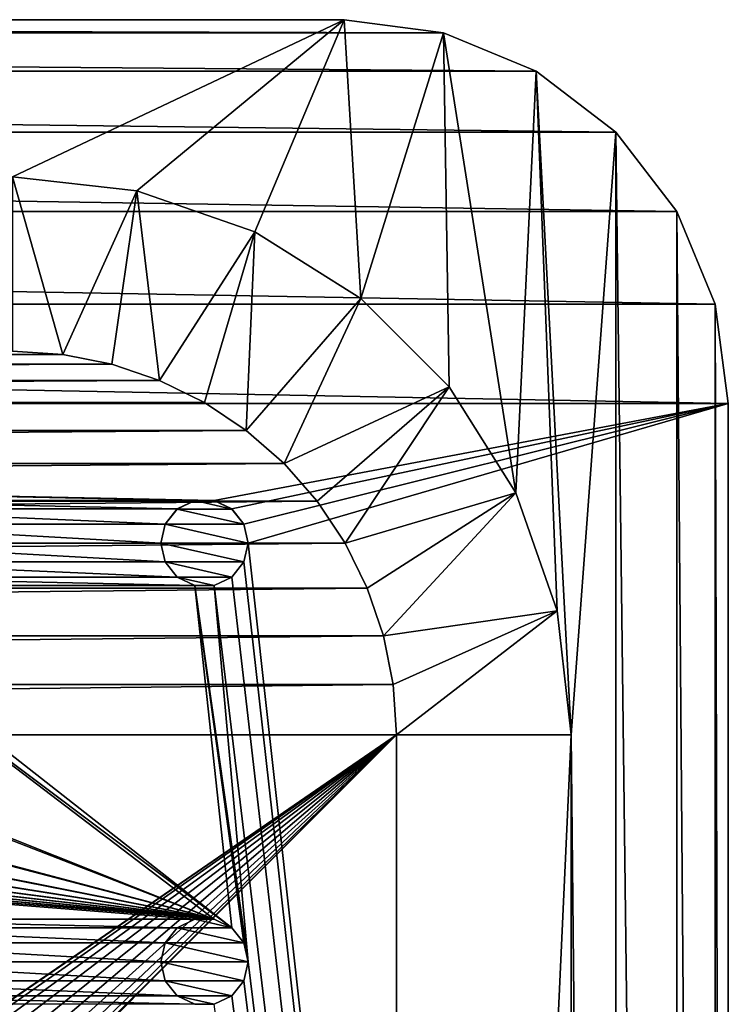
# Model space of a CAD drawing. Header units: metres. Extents: x -150 to 307, y -550 to 84.
# Tile 39 of 256: x 109 to 150, y -306 to -250. Entities that reach past the tile are written whole.
import ezdxf

# ---------------------------------------------------------------- set-up
doc = ezdxf.new("R2010")
doc.units = ezdxf.units.M
doc.layers.add('solid_26006363', color=7, linetype='CONTINUOUS')

msp = doc.modelspace()

# ---------------------------------------------------------------- linework, layer by layer
at = {"layer": 'solid_26006363'}
for points in [[(-133.690201, -250.749023, 1201.174683), (-128, -250, 1201.174683), (133.690201, -250.749023, 1201.174683)], [(-128, -250, 1201.174683), (128, -250, 1201.174683), (133.690201, -250.749023, 1201.174683)], [(128, -250, 1203.174683), (128, -250, 1201.174683), (-128, -250, 1201.174683)], [(128, -250, 1203.174683), (-128, -250, 1201.174683), (-128, -250, 1203.174683)], [(109, -259, 1203.174683), (128, -250, 1203.174683), (-128, -250, 1203.174683)], [(116.120667, -259.802307, 1203.174683), (128, -250, 1203.174683), (109, -259, 1203.174683)], [(116.120667, -259.802307, 1203.174683), (122.884277, -262.169006, 1203.174683), (128, -250, 1203.174683)], [(122.884277, -262.169006, 1203.174683), (128.951675, -265.981384, 1203.174683), (128, -250, 1203.174683)], [(133.690201, -250.749023, 1203.174683), (133.690201, -250.749023, 1201.174683), (128, -250, 1201.174683)], [(133.690201, -250.749023, 1203.174683), (128, -250, 1201.174683), (128, -250, 1203.174683)], [(128.951675, -265.981384, 1203.174683), (133.690201, -250.749023, 1203.174683), (128, -250, 1203.174683)], [(-138.996811, -252.946793, 1201.174683), (-133.690201, -250.749023, 1201.174683), (138.996811, -252.946793, 1201.174683)], [(-133.690201, -250.749023, 1201.174683), (133.690201, -250.749023, 1201.174683), (138.996811, -252.946793, 1201.174683)], [(128.951675, -265.981384, 1203.174683), (134.0186, -271.04834, 1203.174683), (133.690201, -250.749023, 1203.174683)], [(138.996811, -252.946793, 1203.174683), (138.996811, -252.946793, 1201.174683), (133.690201, -250.749023, 1201.174683)], [(133.690201, -250.749023, 1203.174683), (138.996811, -252.946793, 1203.174683), (133.690201, -250.749023, 1201.174683)], [(137.831009, -277.115723, 1203.174683), (138.996811, -252.946793, 1203.174683), (133.690201, -250.749023, 1203.174683)], [(134.0186, -271.04834, 1203.174683), (137.831009, -277.115723, 1203.174683), (133.690201, -250.749023, 1203.174683)], [(-143.555435, -256.44458, 1201.174683), (-138.996811, -252.946793, 1201.174683), (143.555435, -256.44458, 1201.174683)], [(-138.996811, -252.946793, 1201.174683), (138.996811, -252.946793, 1201.174683), (143.555435, -256.44458, 1201.174683)], [(137.831009, -277.115723, 1203.174683), (140.197693, -283.879333, 1203.174683), (138.996811, -252.946793, 1203.174683)], [(143.555435, -256.44458, 1203.174683), (143.555435, -256.44458, 1201.174683), (138.996811, -252.946793, 1201.174683)], [(138.996811, -252.946793, 1203.174683), (143.555435, -256.44458, 1203.174683), (138.996811, -252.946793, 1201.174683)], [(141, -291, 1203.174683), (143.555435, -256.44458, 1203.174683), (138.996811, -252.946793, 1203.174683)], [(140.197693, -283.879333, 1203.174683), (141, -291, 1203.174683), (138.996811, -252.946793, 1203.174683)], [(-147.053207, -261.003174, 1201.174683), (-143.555435, -256.44458, 1201.174683), (147.053207, -261.003174, 1201.174683)], [(-143.555435, -256.44458, 1201.174683), (143.555435, -256.44458, 1201.174683), (147.053207, -261.003174, 1201.174683)], [(141, -291, 1203.174683), (143.555435, -543.55542, 1203.174683), (143.555435, -256.44458, 1203.174683)], [(147.053207, -261.003174, 1203.174683), (147.053207, -261.003174, 1201.174683), (143.555435, -256.44458, 1201.174683)], [(143.555435, -256.44458, 1203.174683), (147.053207, -261.003174, 1203.174683), (143.555435, -256.44458, 1201.174683)], [(147.053207, -538.996826, 1203.174683), (147.053207, -261.003174, 1203.174683), (143.555435, -256.44458, 1203.174683)], [(147.053207, -538.996826, 1203.174683), (143.555435, -256.44458, 1203.174683), (143.555435, -543.55542, 1203.174683)], [(109, -259, 1203.174683), (109, -269, 1206.174683), (111.885521, -269.19104, 1206.174683)], [(116.120667, -259.802307, 1203.174683), (109, -259, 1203.174683), (111.885521, -269.19104, 1206.174683)], [(116.120667, -259.802307, 1203.174683), (111.885521, -269.19104, 1206.174683), (114.690201, -269.749023, 1206.174683)], [(116.120667, -259.802307, 1203.174683), (114.690201, -269.749023, 1206.174683), (117.422356, -270.676819, 1206.174683)], [(116.120667, -259.802307, 1203.174683), (117.422356, -270.676819, 1206.174683), (122.884277, -262.169006, 1203.174683)], [(-149.250977, -266.309784, 1201.174683), (-147.053207, -261.003174, 1201.174683), (149.250977, -266.309784, 1201.174683)], [(-147.053207, -261.003174, 1201.174683), (147.053207, -261.003174, 1201.174683), (149.250977, -266.309784, 1201.174683)], [(149.250977, -266.309784, 1203.174683), (149.250977, -266.309784, 1201.174683), (147.053207, -261.003174, 1201.174683)], [(147.053207, -261.003174, 1203.174683), (149.250977, -266.309784, 1203.174683), (147.053207, -261.003174, 1201.174683)], [(149.250977, -533.690186, 1203.174683), (149.250977, -266.309784, 1203.174683), (147.053207, -261.003174, 1203.174683)], [(149.250977, -533.690186, 1203.174683), (147.053207, -261.003174, 1203.174683), (147.053207, -538.996826, 1203.174683)], [(122.884277, -262.169006, 1203.174683), (117.422356, -270.676819, 1206.174683), (119.996819, -271.946777, 1206.174683)], [(122.884277, -262.169006, 1203.174683), (119.996819, -271.946777, 1206.174683), (122.394768, -273.547943, 1206.174683)], [(122.884277, -262.169006, 1203.174683), (122.394768, -273.547943, 1206.174683), (128.951675, -265.981384, 1203.174683)], [(-150, -272, 1201.174683), (-149.250977, -266.309784, 1201.174683), (150, -272, 1201.174683)], [(-149.250977, -266.309784, 1201.174683), (149.250977, -266.309784, 1201.174683), (150, -272, 1201.174683)], [(128.951675, -265.981384, 1203.174683), (122.394768, -273.547943, 1206.174683), (124.555428, -275.44458, 1206.174683)], [(128.951675, -265.981384, 1203.174683), (124.555428, -275.44458, 1206.174683), (134.0186, -271.04834, 1203.174683)], [(150, -272, 1203.174683), (150, -272, 1201.174683), (149.250977, -266.309784, 1201.174683)], [(149.250977, -266.309784, 1203.174683), (150, -272, 1203.174683), (149.250977, -266.309784, 1201.174683)], [(150, -528, 1203.174683), (150, -272, 1203.174683), (149.250977, -266.309784, 1203.174683)], [(149.250977, -533.690186, 1203.174683), (150, -528, 1203.174683), (149.250977, -266.309784, 1203.174683)], [(-114.690201, -269.749023, 1206.174683), (114.690201, -269.749023, 1206.174683), (111.885521, -269.19104, 1206.174683)], [(-111.885521, -269.19104, 1206.174683), (-114.690201, -269.749023, 1206.174683), (111.885521, -269.19104, 1206.174683)], [(-111.885521, -269.19104, 1206.174683), (111.885521, -269.19104, 1206.174683), (109, -269, 1206.174683)], [(-117.422356, -270.676819, 1206.174683), (117.422356, -270.676819, 1206.174683), (114.690201, -269.749023, 1206.174683)], [(-114.690201, -269.749023, 1206.174683), (-117.422356, -270.676819, 1206.174683), (114.690201, -269.749023, 1206.174683)], [(-119.996819, -271.946777, 1206.174683), (119.996819, -271.946777, 1206.174683), (117.422356, -270.676819, 1206.174683)], [(-117.422356, -270.676819, 1206.174683), (-119.996819, -271.946777, 1206.174683), (117.422356, -270.676819, 1206.174683)], [(134.0186, -271.04834, 1203.174683), (124.555428, -275.44458, 1206.174683), (126.452072, -277.605225, 1206.174683)], [(134.0186, -271.04834, 1203.174683), (126.452072, -277.605225, 1206.174683), (128.053207, -280.003174, 1206.174683)], [(134.0186, -271.04834, 1203.174683), (128.053207, -280.003174, 1206.174683), (137.831009, -277.115723, 1203.174683)], [(120.554741, -277.562531, 1201.174683), (-150, -272, 1201.174683), (150, -272, 1201.174683)], [(119.445259, -277.562531, 1201.174683), (96.554741, -277.562531, 1201.174683), (-150, -272, 1201.174683)], [(120.554741, -277.562531, 1201.174683), (119.445259, -277.562531, 1201.174683), (-150, -272, 1201.174683)], [(-122.394768, -273.547943, 1206.174683), (122.394768, -273.547943, 1206.174683), (119.996819, -271.946777, 1206.174683)], [(-119.996819, -271.946777, 1206.174683), (-122.394768, -273.547943, 1206.174683), (119.996819, -271.946777, 1206.174683)], [(121.557716, -278.045685, 1201.174683), (120.554741, -277.562531, 1201.174683), (150, -272, 1201.174683)], [(122.252586, -278.916962, 1201.174683), (121.557716, -278.045685, 1201.174683), (150, -272, 1201.174683)], [(122.252586, -278.916962, 1201.174683), (150, -272, 1201.174683), (122.5, -280, 1201.174683)], [(122.5, -280, 1201.174683), (150, -272, 1201.174683), (150, -528, 1201.174683)], [(150, -528, 1203.174683), (150, -528, 1201.174683), (150, -272, 1201.174683)], [(150, -528, 1203.174683), (150, -272, 1201.174683), (150, -272, 1203.174683)], [(-124.555428, -275.44458, 1206.174683), (124.555428, -275.44458, 1206.174683), (122.394768, -273.547943, 1206.174683)], [(-122.394768, -273.547943, 1206.174683), (-124.555428, -275.44458, 1206.174683), (122.394768, -273.547943, 1206.174683)], [(-126.452072, -277.605225, 1206.174683), (126.452072, -277.605225, 1206.174683), (124.555428, -275.44458, 1206.174683)], [(-124.555428, -275.44458, 1206.174683), (-126.452072, -277.605225, 1206.174683), (124.555428, -275.44458, 1206.174683)], [(-128.053207, -280.003174, 1206.174683), (128.053207, -280.003174, 1206.174683), (126.452072, -277.605225, 1206.174683)], [(-126.452072, -277.605225, 1206.174683), (-128.053207, -280.003174, 1206.174683), (126.452072, -277.605225, 1206.174683)], [(118.442284, -278.045685, 1201.174683), (97.557716, -278.045685, 1201.174683), (96.554741, -277.562531, 1201.174683)], [(119.445259, -277.562531, 1201.174683), (118.442284, -278.045685, 1201.174683), (96.554741, -277.562531, 1201.174683)], [(118.440102, -278.047516, 1198.674683), (118.442284, -278.045685, 1201.174683), (119.445259, -277.562531, 1201.174683)], [(118.440102, -278.047516, 1198.674683), (119.445259, -277.562531, 1201.174683), (119.443115, -277.564178, 1198.674683)], [(118.440102, -278.047516, 1198.674683), (119.443115, -277.564178, 1198.674683), (121.559898, -278.047516, 1198.674683)], [(119.443115, -277.564178, 1198.674683), (119.445259, -277.562531, 1201.174683), (120.554741, -277.562531, 1201.174683)], [(119.443115, -277.564178, 1198.674683), (120.554741, -277.562531, 1201.174683), (120.556885, -277.564178, 1198.674683)], [(119.443115, -277.564178, 1198.674683), (120.556885, -277.564178, 1198.674683), (121.559898, -278.047516, 1198.674683)], [(120.556885, -277.564178, 1198.674683), (120.554741, -277.562531, 1201.174683), (121.557716, -278.045685, 1201.174683)], [(120.556885, -277.564178, 1198.674683), (121.557716, -278.045685, 1201.174683), (121.559898, -278.047516, 1198.674683)], [(137.831009, -277.115723, 1203.174683), (128.053207, -280.003174, 1206.174683), (129.323181, -282.577637, 1206.174683)], [(137.831009, -277.115723, 1203.174683), (129.323181, -282.577637, 1206.174683), (130.250977, -285.309784, 1206.174683)], [(137.831009, -277.115723, 1203.174683), (130.250977, -285.309784, 1206.174683), (140.197693, -283.879333, 1203.174683)], [(117.747414, -278.916962, 1201.174683), (98.252586, -278.916962, 1201.174683), (97.557716, -278.045685, 1201.174683)], [(118.442284, -278.045685, 1201.174683), (117.747414, -278.916962, 1201.174683), (97.557716, -278.045685, 1201.174683)], [(117.74691, -278.917419, 1198.674683), (117.747414, -278.916962, 1201.174683), (118.442284, -278.045685, 1201.174683)], [(117.74691, -278.917419, 1198.674683), (118.442284, -278.045685, 1201.174683), (118.440102, -278.047516, 1198.674683)], [(117.74691, -278.917419, 1198.674683), (118.440102, -278.047516, 1198.674683), (122.25309, -278.917419, 1198.674683)], [(118.440102, -278.047516, 1198.674683), (121.559898, -278.047516, 1198.674683), (122.25309, -278.917419, 1198.674683)], [(121.559898, -278.047516, 1198.674683), (121.557716, -278.045685, 1201.174683), (122.252586, -278.916962, 1201.174683)], [(121.559898, -278.047516, 1198.674683), (122.252586, -278.916962, 1201.174683), (122.25309, -278.917419, 1198.674683)], [(117.5, -280, 1201.174683), (98.5, -280, 1201.174683), (98.252586, -278.916962, 1201.174683)], [(117.747414, -278.916962, 1201.174683), (117.5, -280, 1201.174683), (98.252586, -278.916962, 1201.174683)], [(117.5, -280, 1198.674683), (117.5, -280, 1201.174683), (117.747414, -278.916962, 1201.174683)], [(117.5, -280, 1198.674683), (117.747414, -278.916962, 1201.174683), (117.74691, -278.917419, 1198.674683)], [(117.5, -280, 1198.674683), (117.74691, -278.917419, 1198.674683), (122.5, -280, 1198.674683)], [(117.74691, -278.917419, 1198.674683), (122.25309, -278.917419, 1198.674683), (122.5, -280, 1198.674683)], [(122.25309, -278.917419, 1198.674683), (122.252586, -278.916962, 1201.174683), (122.5, -280, 1201.174683)], [(122.25309, -278.917419, 1198.674683), (122.5, -280, 1201.174683), (122.5, -280, 1198.674683)], [(-129.323181, -282.577637, 1206.174683), (129.323181, -282.577637, 1206.174683), (128.053207, -280.003174, 1206.174683)], [(-128.053207, -280.003174, 1206.174683), (-129.323181, -282.577637, 1206.174683), (128.053207, -280.003174, 1206.174683)], [(117.747414, -281.083038, 1201.174683), (98.252586, -281.083038, 1201.174683), (98.5, -280, 1201.174683)], [(117.5, -280, 1201.174683), (117.747414, -281.083038, 1201.174683), (98.5, -280, 1201.174683)], [(117.74691, -281.082581, 1198.674683), (117.747414, -281.083038, 1201.174683), (117.5, -280, 1201.174683)], [(117.74691, -281.082581, 1198.674683), (117.5, -280, 1201.174683), (117.5, -280, 1198.674683)], [(122.25309, -281.082581, 1198.674683), (117.5, -280, 1198.674683), (122.5, -280, 1198.674683)], [(122.25309, -281.082581, 1198.674683), (117.74691, -281.082581, 1198.674683), (117.5, -280, 1198.674683)], [(122.252586, -281.083038, 1201.174683), (122.5, -280, 1201.174683), (150, -528, 1201.174683)], [(122.5, -280, 1198.674683), (122.5, -280, 1201.174683), (122.252586, -281.083038, 1201.174683)], [(122.25309, -281.082581, 1198.674683), (122.5, -280, 1198.674683), (122.252586, -281.083038, 1201.174683)], [(118.442284, -281.954315, 1201.174683), (97.557716, -281.954315, 1201.174683), (98.252586, -281.083038, 1201.174683)], [(117.747414, -281.083038, 1201.174683), (118.442284, -281.954315, 1201.174683), (98.252586, -281.083038, 1201.174683)], [(118.440102, -281.952484, 1198.674683), (117.747414, -281.083038, 1201.174683), (117.74691, -281.082581, 1198.674683)], [(121.559898, -281.952484, 1198.674683), (118.440102, -281.952484, 1198.674683), (117.74691, -281.082581, 1198.674683)], [(122.25309, -281.082581, 1198.674683), (121.559898, -281.952484, 1198.674683), (117.74691, -281.082581, 1198.674683)], [(118.440102, -281.952484, 1198.674683), (118.442284, -281.954315, 1201.174683), (117.747414, -281.083038, 1201.174683)], [(122.25309, -281.082581, 1198.674683), (122.252586, -281.083038, 1201.174683), (121.557716, -281.954315, 1201.174683)], [(122.25309, -281.082581, 1198.674683), (121.557716, -281.954315, 1201.174683), (121.559898, -281.952484, 1198.674683)], [(121.557716, -281.954315, 1201.174683), (122.252586, -281.083038, 1201.174683), (150, -528, 1201.174683)], [(119.445259, -282.437469, 1201.174683), (96.554741, -282.437469, 1201.174683), (97.557716, -281.954315, 1201.174683)], [(118.442284, -281.954315, 1201.174683), (119.445259, -282.437469, 1201.174683), (97.557716, -281.954315, 1201.174683)], [(119.443115, -282.435822, 1198.674683), (118.442284, -281.954315, 1201.174683), (118.440102, -281.952484, 1198.674683)], [(120.556885, -282.435822, 1198.674683), (119.443115, -282.435822, 1198.674683), (118.440102, -281.952484, 1198.674683)], [(121.559898, -281.952484, 1198.674683), (120.556885, -282.435822, 1198.674683), (118.440102, -281.952484, 1198.674683)], [(119.443115, -282.435822, 1198.674683), (119.445259, -282.437469, 1201.174683), (118.442284, -281.954315, 1201.174683)], [(121.559898, -281.952484, 1198.674683), (121.557716, -281.954315, 1201.174683), (120.554741, -282.437469, 1201.174683)], [(121.559898, -281.952484, 1198.674683), (120.554741, -282.437469, 1201.174683), (120.556885, -282.435822, 1198.674683)], [(120.554741, -282.437469, 1201.174683), (121.557716, -281.954315, 1201.174683), (150, -528, 1201.174683)], [(-130.250977, -285.309784, 1206.174683), (130.250977, -285.309784, 1206.174683), (129.323181, -282.577637, 1206.174683)], [(-129.323181, -282.577637, 1206.174683), (-130.250977, -285.309784, 1206.174683), (129.323181, -282.577637, 1206.174683)], [(120.554741, -301.562531, 1201.174683), (-120.554741, -282.437469, 1201.174683), (-119.445259, -282.437469, 1201.174683)], [(119.445259, -301.562531, 1201.174683), (96.554741, -301.562531, 1201.174683), (-120.554741, -282.437469, 1201.174683)], [(120.554741, -301.562531, 1201.174683), (119.445259, -301.562531, 1201.174683), (-120.554741, -282.437469, 1201.174683)], [(120.554741, -301.562531, 1201.174683), (-119.445259, -282.437469, 1201.174683), (-96.554741, -282.437469, 1201.174683)], [(120.554741, -301.562531, 1201.174683), (-96.554741, -282.437469, 1201.174683), (-95.445259, -282.437469, 1201.174683)], [(120.554741, -301.562531, 1201.174683), (-95.445259, -282.437469, 1201.174683), (-72.554741, -282.437469, 1201.174683)], [(120.554741, -301.562531, 1201.174683), (-72.554741, -282.437469, 1201.174683), (-71.445259, -282.437469, 1201.174683)], [(120.554741, -301.562531, 1201.174683), (-71.445259, -282.437469, 1201.174683), (-48.554741, -282.437469, 1201.174683)], [(120.554741, -301.562531, 1201.174683), (-48.554741, -282.437469, 1201.174683), (-47.445259, -282.437469, 1201.174683)], [(120.554741, -301.562531, 1201.174683), (-47.445259, -282.437469, 1201.174683), (-24.554741, -282.437469, 1201.174683)], [(120.554741, -301.562531, 1201.174683), (-24.554741, -282.437469, 1201.174683), (-23.445259, -282.437469, 1201.174683)], [(120.554741, -301.562531, 1201.174683), (-23.445259, -282.437469, 1201.174683), (-0.554741, -282.437469, 1201.174683)], [(120.554741, -301.562531, 1201.174683), (-0.554741, -282.437469, 1201.174683), (0.554741, -282.437469, 1201.174683)], [(120.554741, -301.562531, 1201.174683), (0.554741, -282.437469, 1201.174683), (23.445259, -282.437469, 1201.174683)], [(120.554741, -301.562531, 1201.174683), (23.445259, -282.437469, 1201.174683), (24.554741, -282.437469, 1201.174683)], [(120.554741, -301.562531, 1201.174683), (24.554741, -282.437469, 1201.174683), (47.445259, -282.437469, 1201.174683)], [(120.554741, -301.562531, 1201.174683), (47.445259, -282.437469, 1201.174683), (48.554741, -282.437469, 1201.174683)], [(120.554741, -301.562531, 1201.174683), (48.554741, -282.437469, 1201.174683), (71.445259, -282.437469, 1201.174683)], [(120.554741, -301.562531, 1201.174683), (71.445259, -282.437469, 1201.174683), (72.554741, -282.437469, 1201.174683)], [(120.554741, -301.562531, 1201.174683), (72.554741, -282.437469, 1201.174683), (95.445259, -282.437469, 1201.174683)], [(121.557716, -302.045685, 1201.174683), (95.445259, -282.437469, 1201.174683), (96.554741, -282.437469, 1201.174683)], [(121.557716, -302.045685, 1201.174683), (120.554741, -301.562531, 1201.174683), (95.445259, -282.437469, 1201.174683)], [(121.557716, -302.045685, 1201.174683), (96.554741, -282.437469, 1201.174683), (119.445259, -282.437469, 1201.174683)], [(120.556885, -282.435822, 1198.674683), (119.445259, -282.437469, 1201.174683), (119.443115, -282.435822, 1198.674683)], [(120.556885, -282.435822, 1198.674683), (120.554741, -282.437469, 1201.174683), (119.445259, -282.437469, 1201.174683)], [(122.5, -304, 1201.174683), (119.445259, -282.437469, 1201.174683), (120.554741, -282.437469, 1201.174683)], [(122.252586, -302.916962, 1201.174683), (119.445259, -282.437469, 1201.174683), (122.5, -304, 1201.174683)], [(122.252586, -302.916962, 1201.174683), (121.557716, -302.045685, 1201.174683), (119.445259, -282.437469, 1201.174683)], [(122.5, -304, 1201.174683), (120.554741, -282.437469, 1201.174683), (150, -528, 1201.174683)], [(140.197693, -283.879333, 1203.174683), (130.250977, -285.309784, 1206.174683), (130.808945, -288.114471, 1206.174683)], [(140.197693, -283.879333, 1203.174683), (130.808945, -288.114471, 1206.174683), (131, -291, 1206.174683)], [(140.197693, -283.879333, 1203.174683), (131, -291, 1206.174683), (141, -291, 1203.174683)], [(-130.808945, -288.114471, 1206.174683), (130.808945, -288.114471, 1206.174683), (130.250977, -285.309784, 1206.174683)], [(-130.250977, -285.309784, 1206.174683), (-130.808945, -288.114471, 1206.174683), (130.250977, -285.309784, 1206.174683)], [(-131, -291, 1206.174683), (131, -291, 1206.174683), (130.808945, -288.114471, 1206.174683)], [(-130.808945, -288.114471, 1206.174683), (-131, -291, 1206.174683), (130.808945, -288.114471, 1206.174683)], [(-131, -291, 1206.174683), (-10.275216, -388.140503, 1206.174683), (131, -291, 1206.174683)], [(131, -291, 1206.174683), (-10.275216, -388.140503, 1206.174683), (-6.515693, -385.724579, 1206.174683)], [(131, -291, 1206.174683), (-6.515693, -385.724579, 1206.174683), (-2.23084, -384.466614, 1206.174683)], [(131, -291, 1206.174683), (-2.23084, -384.466614, 1206.174683), (2.23084, -384.466614, 1206.174683)], [(131, -291, 1206.174683), (2.23084, -384.466614, 1206.174683), (6.515693, -385.724579, 1206.174683)], [(131, -291, 1206.174683), (6.515693, -385.724579, 1206.174683), (10.275216, -388.140503, 1206.174683)], [(131, -291, 1206.174683), (10.275216, -388.140503, 1206.174683), (13.202059, -391.518341, 1206.174683)], [(131, -291, 1206.174683), (13.202059, -408.481659, 1206.174683), (10.275216, -411.859497, 1206.174683)], [(131, -509, 1206.174683), (131, -291, 1206.174683), (10.275216, -411.859497, 1206.174683)], [(131, -291, 1206.174683), (13.202059, -391.518341, 1206.174683), (15.057774, -395.582275, 1206.174683)], [(131, -291, 1206.174683), (15.057774, -404.417725, 1206.174683), (13.202059, -408.481659, 1206.174683)], [(131, -291, 1206.174683), (15.057774, -395.582275, 1206.174683), (15.692883, -400, 1206.174683)], [(131, -291, 1206.174683), (15.692883, -400, 1206.174683), (15.057774, -404.417725, 1206.174683)], [(141, -291, 1203.174683), (131, -291, 1206.174683), (131, -509, 1206.174683)], [(141, -291, 1203.174683), (131, -509, 1206.174683), (141, -509, 1203.174683)], [(141, -291, 1203.174683), (141, -509, 1203.174683), (143.555435, -543.55542, 1203.174683)], [(118.442284, -302.045685, 1201.174683), (97.557716, -302.045685, 1201.174683), (96.554741, -301.562531, 1201.174683)], [(119.445259, -301.562531, 1201.174683), (118.442284, -302.045685, 1201.174683), (96.554741, -301.562531, 1201.174683)], [(118.440102, -302.047516, 1198.674683), (118.442284, -302.045685, 1201.174683), (119.445259, -301.562531, 1201.174683)], [(118.440102, -302.047516, 1198.674683), (119.445259, -301.562531, 1201.174683), (119.443115, -301.564178, 1198.674683)], [(118.440102, -302.047516, 1198.674683), (119.443115, -301.564178, 1198.674683), (121.559898, -302.047516, 1198.674683)], [(119.443115, -301.564178, 1198.674683), (119.445259, -301.562531, 1201.174683), (120.554741, -301.562531, 1201.174683)], [(119.443115, -301.564178, 1198.674683), (120.554741, -301.562531, 1201.174683), (120.556885, -301.564178, 1198.674683)], [(119.443115, -301.564178, 1198.674683), (120.556885, -301.564178, 1198.674683), (121.559898, -302.047516, 1198.674683)], [(120.556885, -301.564178, 1198.674683), (120.554741, -301.562531, 1201.174683), (121.557716, -302.045685, 1201.174683)], [(120.556885, -301.564178, 1198.674683), (121.557716, -302.045685, 1201.174683), (121.559898, -302.047516, 1198.674683)], [(117.747414, -302.916962, 1201.174683), (98.252586, -302.916962, 1201.174683), (97.557716, -302.045685, 1201.174683)], [(118.442284, -302.045685, 1201.174683), (117.747414, -302.916962, 1201.174683), (97.557716, -302.045685, 1201.174683)], [(117.74691, -302.917419, 1198.674683), (117.747414, -302.916962, 1201.174683), (118.442284, -302.045685, 1201.174683)], [(117.74691, -302.917419, 1198.674683), (118.442284, -302.045685, 1201.174683), (118.440102, -302.047516, 1198.674683)], [(117.74691, -302.917419, 1198.674683), (118.440102, -302.047516, 1198.674683), (122.25309, -302.917419, 1198.674683)], [(118.440102, -302.047516, 1198.674683), (121.559898, -302.047516, 1198.674683), (122.25309, -302.917419, 1198.674683)], [(121.559898, -302.047516, 1198.674683), (121.557716, -302.045685, 1201.174683), (122.252586, -302.916962, 1201.174683)], [(121.559898, -302.047516, 1198.674683), (122.252586, -302.916962, 1201.174683), (122.25309, -302.917419, 1198.674683)], [(117.5, -304, 1201.174683), (98.5, -304, 1201.174683), (98.252586, -302.916962, 1201.174683)], [(117.747414, -302.916962, 1201.174683), (117.5, -304, 1201.174683), (98.252586, -302.916962, 1201.174683)], [(117.5, -304, 1198.674683), (117.5, -304, 1201.174683), (117.747414, -302.916962, 1201.174683)], [(117.5, -304, 1198.674683), (117.747414, -302.916962, 1201.174683), (117.74691, -302.917419, 1198.674683)], [(117.5, -304, 1198.674683), (117.74691, -302.917419, 1198.674683), (122.5, -304, 1198.674683)], [(117.74691, -302.917419, 1198.674683), (122.25309, -302.917419, 1198.674683), (122.5, -304, 1198.674683)], [(122.25309, -302.917419, 1198.674683), (122.252586, -302.916962, 1201.174683), (122.5, -304, 1201.174683)], [(122.25309, -302.917419, 1198.674683), (122.5, -304, 1201.174683), (122.5, -304, 1198.674683)], [(117.747414, -305.083038, 1201.174683), (98.252586, -305.083038, 1201.174683), (98.5, -304, 1201.174683)], [(117.5, -304, 1201.174683), (117.747414, -305.083038, 1201.174683), (98.5, -304, 1201.174683)], [(117.74691, -305.082581, 1198.674683), (117.747414, -305.083038, 1201.174683), (117.5, -304, 1201.174683)], [(117.74691, -305.082581, 1198.674683), (117.5, -304, 1201.174683), (117.5, -304, 1198.674683)], [(122.25309, -305.082581, 1198.674683), (117.5, -304, 1198.674683), (122.5, -304, 1198.674683)], [(122.25309, -305.082581, 1198.674683), (117.74691, -305.082581, 1198.674683), (117.5, -304, 1198.674683)], [(122.252586, -305.083038, 1201.174683), (122.5, -304, 1201.174683), (150, -528, 1201.174683)], [(122.5, -304, 1198.674683), (122.5, -304, 1201.174683), (122.252586, -305.083038, 1201.174683)], [(122.25309, -305.082581, 1198.674683), (122.5, -304, 1198.674683), (122.252586, -305.083038, 1201.174683)], [(118.442284, -305.954315, 1201.174683), (97.557716, -305.954315, 1201.174683), (98.252586, -305.083038, 1201.174683)], [(117.747414, -305.083038, 1201.174683), (118.442284, -305.954315, 1201.174683), (98.252586, -305.083038, 1201.174683)], [(118.440102, -305.952484, 1198.674683), (117.747414, -305.083038, 1201.174683), (117.74691, -305.082581, 1198.674683)], [(121.559898, -305.952484, 1198.674683), (118.440102, -305.952484, 1198.674683), (117.74691, -305.082581, 1198.674683)], [(122.25309, -305.082581, 1198.674683), (121.559898, -305.952484, 1198.674683), (117.74691, -305.082581, 1198.674683)], [(118.440102, -305.952484, 1198.674683), (118.442284, -305.954315, 1201.174683), (117.747414, -305.083038, 1201.174683)], [(122.25309, -305.082581, 1198.674683), (122.252586, -305.083038, 1201.174683), (121.557716, -305.954315, 1201.174683)], [(122.25309, -305.082581, 1198.674683), (121.557716, -305.954315, 1201.174683), (121.559898, -305.952484, 1198.674683)], [(121.557716, -305.954315, 1201.174683), (122.252586, -305.083038, 1201.174683), (150, -528, 1201.174683)], [(119.445259, -306.437469, 1201.174683), (96.554741, -306.437469, 1201.174683), (97.557716, -305.954315, 1201.174683)], [(118.442284, -305.954315, 1201.174683), (119.445259, -306.437469, 1201.174683), (97.557716, -305.954315, 1201.174683)], [(119.443115, -306.435822, 1198.674683), (118.442284, -305.954315, 1201.174683), (118.440102, -305.952484, 1198.674683)], [(120.556885, -306.435822, 1198.674683), (119.443115, -306.435822, 1198.674683), (118.440102, -305.952484, 1198.674683)], [(121.559898, -305.952484, 1198.674683), (120.556885, -306.435822, 1198.674683), (118.440102, -305.952484, 1198.674683)], [(119.443115, -306.435822, 1198.674683), (119.445259, -306.437469, 1201.174683), (118.442284, -305.954315, 1201.174683)], [(120.556885, -306.435822, 1198.674683), (119.445259, -306.437469, 1201.174683), (119.443115, -306.435822, 1198.674683)], [(120.556885, -306.435822, 1198.674683), (120.554741, -306.437469, 1201.174683), (119.445259, -306.437469, 1201.174683)], [(121.559898, -305.952484, 1198.674683), (121.557716, -305.954315, 1201.174683), (120.554741, -306.437469, 1201.174683)], [(121.559898, -305.952484, 1198.674683), (120.554741, -306.437469, 1201.174683), (120.556885, -306.435822, 1198.674683)], [(120.554741, -306.437469, 1201.174683), (121.557716, -305.954315, 1201.174683), (150, -528, 1201.174683)]]:
    msp.add_3dface(points, dxfattribs=at)

doc.saveas('drawing.dxf')
